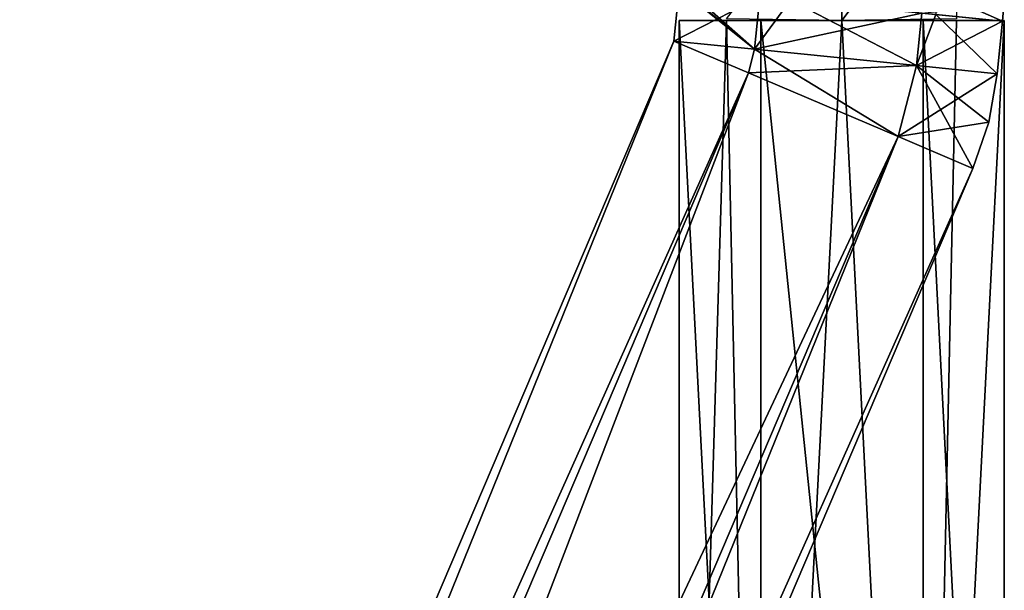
# Model space of a CAD drawing. Header units: millimetres. Extents: x -28.2 to 28.2, y -16.2 to 32.5.
# Tile 6 of 26: x -17.5 to -13, y 24.7 to 27.3. Entities that reach past the tile are written whole.
import ezdxf

# ---------------------------------------------------------------- set-up
doc = ezdxf.new("R2010")
doc.units = ezdxf.units.MM
doc.header["$LTSCALE"] = 101.851852
for name, color, linetype in [('124', 7, 'CONTINUOUS'), ('125', 7, 'CONTINUOUS'), ('126', 7, 'CONTINUOUS'), ('127', 7, 'CONTINUOUS'), ('128', 7, 'CONTINUOUS'), ('129', 7, 'CONTINUOUS'), ('130', 7, 'CONTINUOUS'), ('168', 7, 'CONTINUOUS'), ('364', 7, 'CONTINUOUS'), ('366', 7, 'CONTINUOUS'), ('367', 7, 'CONTINUOUS')]:
    doc.layers.add(name, color=color, linetype=linetype)

msp = doc.modelspace()

# ---------------------------------------------------------------- linework, layer by layer
at = {"layer": '124', "linetype": 'Continuous'}
for points in [[(-22.5689, 8.3481, -2.5), (-22.2239, 8.2013, -1.8505), (-14.5247, 27.243, -2.5), (-22.5689, 8.3481, -2.5)], [(-14.5247, 27.243, -2.5), (-22.2239, 8.2013, -1.8505), (-14.1797, 27.0961, -1.8505), (-14.5247, 27.243, -2.5)], [(-22.2239, 8.2013, -1.8505), (-21.5338, 7.9075, -1.8505), (-14.1797, 27.0961, -1.8505), (-22.2239, 8.2013, -1.8505)], [(-14.1797, 27.0961, -1.8505), (-21.5338, 7.9075, -1.8505), (-13.4896, 26.8023, -1.8505), (-14.1797, 27.0961, -1.8505)], [(-21.5338, 7.9075, -1.8505), (-21.1888, 7.7606, -2.5), (-13.4896, 26.8023, -1.8505), (-21.5338, 7.9075, -1.8505)], [(-13.4896, 26.8023, -1.8505), (-21.1888, 7.7606, -2.5), (-13.1446, 26.6554, -2.5), (-13.4896, 26.8023, -1.8505)]]:
    msp.add_3dface(points, dxfattribs=at)
at = {"layer": '125', "linetype": 'Continuous'}
for points in [[(-22.5689, 8.3481, -2.5), (-14.5247, 27.243, -2.5), (-14.1797, 27.0961, -3.1495), (-22.5689, 8.3481, -2.5)], [(-22.2239, 8.2013, -3.1495), (-22.5689, 8.3481, -2.5), (-14.1797, 27.0961, -3.1495), (-22.2239, 8.2013, -3.1495)], [(-13.4896, 26.8023, -3.1495), (-22.2239, 8.2013, -3.1495), (-14.1797, 27.0961, -3.1495), (-13.4896, 26.8023, -3.1495)], [(-21.5338, 7.9075, -3.1495), (-22.2239, 8.2013, -3.1495), (-13.4896, 26.8023, -3.1495), (-21.5338, 7.9075, -3.1495)], [(-13.1446, 26.6554, -2.5), (-21.5338, 7.9075, -3.1495), (-13.4896, 26.8023, -3.1495), (-13.1446, 26.6554, -2.5)], [(-21.1888, 7.7606, -2.5), (-21.5338, 7.9075, -3.1495), (-13.1446, 26.6554, -2.5), (-21.1888, 7.7606, -2.5)]]:
    msp.add_3dface(points, dxfattribs=at)
at = {"layer": '126', "linetype": 'Continuous'}
for points in [[(-14.5247, 27.243, -2.5), (-14.1797, 27.0961, -1.8505), (-14.1516, 27.2053, -1.8505), (-14.5247, 27.243, -2.5)], [(-14.1797, 27.0961, -1.8505), (-13.4896, 26.8023, -1.8505), (-14.1516, 27.2053, -1.8505), (-14.1797, 27.0961, -1.8505)], [(-14.1516, 27.2053, -1.8505), (-13.4896, 26.8023, -1.8505), (-13.4054, 27.13, -1.8505), (-14.1516, 27.2053, -1.8505)], [(-13.4896, 26.8023, -1.8505), (-13.1446, 26.6554, -2.5), (-13.4054, 27.13, -1.8505), (-13.4896, 26.8023, -1.8505)], [(-13.4054, 27.13, -1.8505), (-13.1446, 26.6554, -2.5), (-13.0719, 26.8696, -2.5), (-13.4054, 27.13, -1.8505)], [(-13.0323, 27.0923, -2.5), (-13.4054, 27.13, -1.8505), (-13.0719, 26.8696, -2.5), (-13.0323, 27.0923, -2.5)]]:
    msp.add_3dface(points, dxfattribs=at)
at = {"layer": '127', "linetype": 'Continuous'}
for points in [[(-14.1797, 27.0961, -3.1495), (-14.5247, 27.243, -2.5), (-14.1516, 27.2053, -3.1495), (-14.1797, 27.0961, -3.1495)], [(-13.4054, 27.13, -3.1495), (-14.1797, 27.0961, -3.1495), (-14.1516, 27.2053, -3.1495), (-13.4054, 27.13, -3.1495)], [(-13.4896, 26.8023, -3.1495), (-14.1797, 27.0961, -3.1495), (-13.4054, 27.13, -3.1495), (-13.4896, 26.8023, -3.1495)], [(-13.0323, 27.0923, -2.5), (-13.4896, 26.8023, -3.1495), (-13.4054, 27.13, -3.1495), (-13.0323, 27.0923, -2.5)], [(-13.4896, 26.8023, -3.1495), (-13.0323, 27.0923, -2.5), (-13.0719, 26.8696, -2.5), (-13.4896, 26.8023, -3.1495)], [(-13.1446, 26.6554, -2.5), (-13.4896, 26.8023, -3.1495), (-13.0719, 26.8696, -2.5), (-13.1446, 26.6554, -2.5)]]:
    msp.add_3dface(points, dxfattribs=at)
at = {"layer": '128', "linetype": 'Continuous'}
for points in [[(-14.5247, 27.243, -2.5), (-14.1516, 27.2053, -1.8505), (-14.5002, 27.4859, -2.5), (-14.5247, 27.243, -2.5)], [(-14.5002, 27.4859, -2.5), (-14.1516, 27.2053, -1.8505), (-14.4913, 27.485, -2.3843), (-14.5002, 27.4859, -2.5)], [(-14.4913, 27.485, -2.3843), (-14.1516, 27.2053, -1.8505), (-14.4647, 27.4823, -2.2714), (-14.4913, 27.485, -2.3843)], [(-14.4647, 27.4823, -2.2714), (-14.1516, 27.2053, -1.8505), (-13.9867, 27.4341, -1.7874), (-14.4647, 27.4823, -2.2714)], [(-14.1516, 27.2053, -1.8505), (-13.4054, 27.13, -1.8505), (-13.9867, 27.4341, -1.7874), (-14.1516, 27.2053, -1.8505)], [(-13.9867, 27.4341, -1.7874), (-13.4054, 27.13, -1.8505), (-13.3163, 27.3664, -1.8926), (-13.9867, 27.4341, -1.7874)], [(-13.4054, 27.13, -1.8505), (-13.0323, 27.0923, -2.5), (-13.3163, 27.3664, -1.8926), (-13.4054, 27.13, -1.8505)], [(-13.3163, 27.3664, -1.8926), (-13.0323, 27.0923, -2.5), (-13.0078, 27.3352, -2.5), (-13.3163, 27.3664, -1.8926)]]:
    msp.add_3dface(points, dxfattribs=at)
at = {"layer": '129', "linetype": 'Continuous'}
for points in [[(-14.5247, 27.243, -2.5), (-14.5002, 27.4859, -2.5), (-14.1271, 27.4482, -3.1495), (-14.5247, 27.243, -2.5)], [(-14.1516, 27.2053, -3.1495), (-14.5247, 27.243, -2.5), (-14.1271, 27.4482, -3.1495), (-14.1516, 27.2053, -3.1495)], [(-13.3809, 27.3729, -3.1495), (-14.1516, 27.2053, -3.1495), (-14.1271, 27.4482, -3.1495), (-13.3809, 27.3729, -3.1495)], [(-13.4054, 27.13, -3.1495), (-14.1516, 27.2053, -3.1495), (-13.3809, 27.3729, -3.1495), (-13.4054, 27.13, -3.1495)], [(-13.0078, 27.3352, -2.5), (-13.4054, 27.13, -3.1495), (-13.3809, 27.3729, -3.1495), (-13.0078, 27.3352, -2.5)], [(-13.0323, 27.0923, -2.5), (-13.4054, 27.13, -3.1495), (-13.0078, 27.3352, -2.5), (-13.0323, 27.0923, -2.5)]]:
    msp.add_3dface(points, dxfattribs=at)
at = {"layer": '130', "linetype": 'Continuous'}
msp.add_3dface([(-13.0078, 27.3352, -2.5), (-13.3809, 27.3729, -3.1495), (-13.0019, 27.4123, -2.4994), (-13.0078, 27.3352, -2.5)], dxfattribs=at)
at = {"layer": '168', "linetype": 'Continuous'}
for points in [[(-13.3163, 27.3664, -1.8926), (-13.0078, 27.3352, -2.5), (-13.311, 27.4701, -1.8909), (-13.3163, 27.3664, -1.8926)], [(-13.0078, 27.3352, -2.5), (-13.0019, 27.4123, -2.4994), (-13.311, 27.4701, -1.8909), (-13.0078, 27.3352, -2.5)]]:
    msp.add_3dface(points, dxfattribs=at)
at = {"layer": '364', "linetype": 'Continuous'}
for points in [[(-14.2808, 27.3465, 1.9699), (-13.75, 28.032, 1.7229), (-13.75, 27.3379, 1.75), (-14.2808, 27.3465, 1.9699)], [(-13.75, 27.3379, 1.75), (-13.75, 28.032, 1.7229), (-13.2201, 28.0405, 1.942), (-13.75, 27.3379, 1.75)], [(-13.2201, 27.3464, 1.9691), (-13.75, 27.3379, 1.75), (-13.2201, 28.0405, 1.942), (-13.2201, 27.3464, 1.9691)]]:
    msp.add_3dface(points, dxfattribs=at)
at = {"layer": '366', "linetype": 'Continuous'}
for points in [[(-14.1261, 20.0385, 1.8511), (-14.5, 20.0385, 2.5012), (-14.2808, 27.3379, 1.9701), (-14.1261, 20.0385, 1.8511)], [(-14.5, 20.0385, 2.5012), (-14.5, 27.3379, 2.5012), (-14.2808, 27.3379, 1.9701), (-14.5, 20.0385, 2.5012)], [(-13.75, 27.3379, 1.75), (-14.1261, 20.0385, 1.8511), (-14.2808, 27.3379, 1.9701), (-13.75, 27.3379, 1.75)], [(-13.3761, 20.0385, 1.8499), (-14.1261, 20.0385, 1.8511), (-13.75, 27.3379, 1.75), (-13.3761, 20.0385, 1.8499)], [(-13.2201, 27.3379, 1.9692), (-13.3761, 20.0385, 1.8499), (-13.75, 27.3379, 1.75), (-13.2201, 27.3379, 1.9692)], [(-13, 27.3379, 2.4988), (-13.3761, 20.0385, 1.8499), (-13.2201, 27.3379, 1.9692), (-13, 27.3379, 2.4988)], [(-13, 20.0385, 2.4988), (-13.3761, 20.0385, 1.8499), (-13, 27.3379, 2.4988), (-13, 20.0385, 2.4988)]]:
    msp.add_3dface(points, dxfattribs=at)
at = {"layer": '367', "linetype": 'Continuous'}
for points in [[(-14.5, 27.3379, 2.5012), (-14.1239, 20.0385, 3.1501), (-14.1239, 27.3379, 3.1501), (-14.5, 27.3379, 2.5012)], [(-14.5, 27.3379, 2.5012), (-14.5, 20.0385, 2.5012), (-14.1239, 20.0385, 3.1501), (-14.5, 27.3379, 2.5012)], [(-14.1239, 20.0385, 3.1501), (-13.3739, 20.0385, 3.1489), (-14.1239, 27.3379, 3.1501), (-14.1239, 20.0385, 3.1501)], [(-14.1239, 27.3379, 3.1501), (-13.3739, 20.0385, 3.1489), (-13.3739, 27.3379, 3.1489), (-14.1239, 27.3379, 3.1501)], [(-13, 20.0385, 2.4988), (-13, 27.3379, 2.4988), (-13.3739, 27.3379, 3.1489), (-13, 20.0385, 2.4988)], [(-13.3739, 20.0385, 3.1489), (-13, 20.0385, 2.4988), (-13.3739, 27.3379, 3.1489), (-13.3739, 20.0385, 3.1489)]]:
    msp.add_3dface(points, dxfattribs=at)

doc.saveas('drawing.dxf')
